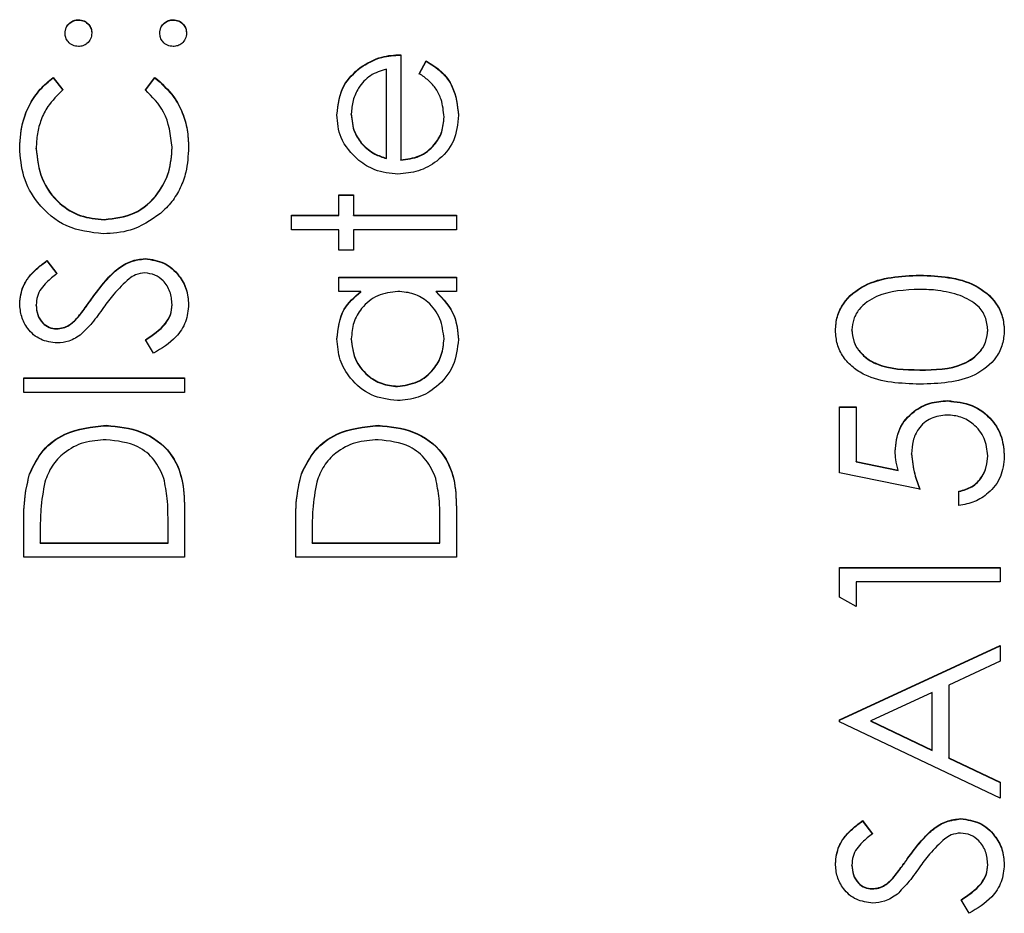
# Model space of a CAD drawing. Header units: millimetres. Extents: x 412 to 1169, y 39 to 918.
# Tile 19 of 32: x 704.9 to 712.87, y 447.17 to 454.4. Entities that reach past the tile are written whole.
import ezdxf

# ---------------------------------------------------------------- set-up
doc = ezdxf.new("R2010")
doc.units = ezdxf.units.MM

msp = doc.modelspace()

# ---------------------------------------------------------------- linework, layer by layer
at = {"color": 7, "linetype": 'Continuous', "lineweight": 25}
for p, q in [((705.378, 454.3986), (705.378, 454.4016)), ((706.1447, 454.3986), (706.1447, 454.4016)), ((707.9863, 454.1184), (707.9863, 453.2687)), ((708.1363, 453.9648), (708.1908, 454.0684)), ((708.1363, 453.9618), (708.1908, 454.0654)), ((708.1908, 454.0654), (708.1908, 454.0684)), ((707.6566, 454.012), (707.6566, 454.015)), ((707.8697, 453.281), (707.8697, 454.0017)), ((705.1749, 453.9351), (705.253, 453.8331)), ((705.1749, 453.9321), (705.1749, 453.9351)), ((705.1749, 453.9321), (705.253, 453.8301)), ((705.9197, 453.8331), (705.997, 453.9351)), ((705.9197, 453.8301), (705.997, 453.9321)), ((705.997, 453.9321), (705.997, 453.9351)), ((707.5863, 453.6356), (707.5863, 453.6386)), ((708.3363, 453.6122), (708.3363, 453.6152)), ((707.6754, 453.391), (707.6754, 453.3939)), ((705.0363, 453.3579), (705.0363, 453.3609)), ((706.1363, 453.366), (706.1363, 453.3689)), ((707.8697, 453.278), (707.8697, 453.281)), ((707.9863, 453.2658), (707.9863, 453.2687)), ((707.4863, 452.9855), (707.603, 452.9855)), ((707.4863, 452.8189), (707.4863, 452.9855)), ((707.603, 452.9855), (707.603, 452.8189)), ((707.4863, 452.9825), (707.603, 452.9825)), ((705.5876, 452.7826), (705.5876, 452.7856)), ((707.103, 452.8189), (707.4863, 452.8189)), ((707.103, 452.7023), (707.103, 452.8189)), ((707.103, 452.816), (707.4863, 452.816)), ((707.4863, 452.816), (707.4863, 452.8189)), ((707.603, 452.8189), (708.4363, 452.8189)), ((707.603, 452.816), (707.603, 452.8189)), ((707.603, 452.816), (708.4363, 452.816)), ((708.4363, 452.8189), (708.4363, 452.7023)), ((707.4863, 452.7023), (707.103, 452.7023)), ((707.4863, 452.5357), (707.4863, 452.7023)), ((707.603, 452.7023), (707.603, 452.5357)), ((708.4363, 452.7023), (707.603, 452.7023)), ((707.603, 452.5357), (707.4863, 452.5357)), ((705.123, 452.4524), (705.203, 452.347)), ((705.123, 452.4495), (705.123, 452.4524)), ((705.123, 452.4495), (705.203, 452.344)), ((705.9178, 452.4661), (705.9178, 452.4691)), ((707.4863, 452.3191), (708.4363, 452.3191)), ((707.4863, 452.2025), (707.4863, 452.3191)), ((707.4863, 452.3162), (708.4363, 452.3162)), ((708.4363, 452.3191), (708.4363, 452.2025)), ((712.1868, 452.3328), (712.1868, 452.3358)), ((707.6621, 452.2025), (707.4863, 452.2025)), ((707.6621, 452.1996), (707.6621, 452.2025)), ((708.4363, 452.2025), (708.272, 452.2025)), ((708.272, 452.1996), (708.272, 452.2025)), ((705.4983, 452.16), (705.4983, 452.163)), ((705.0363, 452.0902), (705.0363, 452.0932)), ((706.1363, 452.0949), (706.1363, 452.0979)), ((705.3689, 451.9853), (705.3689, 451.9883)), ((705.2009, 451.8997), (705.2009, 451.9027)), ((711.6363, 451.8882), (711.6363, 451.8912)), ((712.7363, 451.8882), (712.7363, 451.8912)), ((705.9855, 451.7027), (705.9197, 451.8126)), ((707.5863, 451.8169), (707.5863, 451.8199)), ((708.3363, 451.8159), (708.3363, 451.8188)), ((712.1863, 451.5665), (712.1863, 451.5695)), ((704.9363, 451.5028), (706.2363, 451.5028)), ((704.9363, 451.3862), (704.9363, 451.5028)), ((704.9363, 451.4999), (706.2363, 451.4999)), ((706.2363, 451.5028), (706.2363, 451.3862)), ((707.96, 451.4332), (707.96, 451.4362)), ((706.2363, 451.3862), (704.9363, 451.3862)), ((712.4116, 451.3166), (712.4116, 451.3196)), ((711.5363, 451.2696), (711.6697, 451.2696)), ((711.5363, 450.7365), (711.5363, 451.2696)), ((711.5363, 451.2666), (711.6697, 451.2666)), ((711.6697, 451.2696), (711.6697, 450.8276)), ((705.6027, 451.1167), (705.6027, 451.1197)), ((707.8027, 451.1167), (707.8027, 451.1197)), ((712.1197, 450.8866), (712.1197, 450.8896)), ((712.7363, 450.8702), (712.7363, 450.8732)), ((711.6697, 450.8276), (712.0116, 450.7576)), ((711.6697, 450.8246), (711.6697, 450.8276)), ((711.6697, 450.8246), (712.0116, 450.7546)), ((712.0116, 450.7546), (712.0116, 450.7576)), ((704.9832, 450.7252), (704.9832, 450.7282)), ((707.1832, 450.7252), (707.1832, 450.7282)), ((712.1863, 450.6032), (711.5363, 450.7365)), ((712.503, 450.47), (712.503, 450.5866)), ((706.2363, 450.4562), (706.2363, 450.0535)), ((708.4363, 450.4562), (708.4363, 450.0535)), ((704.9363, 450.0535), (704.9363, 450.3159)), ((706.103, 450.1701), (706.103, 450.3192)), ((707.1363, 450.0535), (707.1363, 450.3159)), ((708.303, 450.1701), (708.303, 450.3192)), ((705.0697, 450.2615), (705.0697, 450.1701)), ((707.2697, 450.2615), (707.2697, 450.1701)), ((705.0697, 450.1701), (706.103, 450.1701)), ((705.0697, 450.1671), (705.0697, 450.1701)), ((705.0697, 450.1671), (706.103, 450.1671)), ((706.103, 450.1671), (706.103, 450.1701)), ((707.2697, 450.1701), (708.303, 450.1701)), ((707.2697, 450.1671), (707.2697, 450.1701)), ((707.2697, 450.1671), (708.303, 450.1671)), ((708.303, 450.1671), (708.303, 450.1701)), ((706.2363, 450.0535), (704.9363, 450.0535)), ((708.4363, 450.0535), (707.1363, 450.0535)), ((711.5363, 449.9702), (712.8363, 449.9702)), ((711.5363, 449.7299), (711.5363, 449.9702)), ((711.5363, 449.9672), (712.8363, 449.9672)), ((712.8363, 449.9702), (712.8363, 449.8536)), ((711.6697, 449.8536), (711.6697, 449.6537)), ((712.8363, 449.8536), (711.6697, 449.8536)), ((711.6697, 449.6537), (711.5363, 449.7299)), ((711.5363, 448.7374), (712.8363, 449.3371)), ((711.5363, 448.7344), (712.8363, 449.3342)), ((712.8363, 449.3371), (712.8363, 449.2104)), ((712.8363, 449.2104), (712.4197, 449.0183)), ((712.4197, 449.0183), (712.4197, 448.4292)), ((712.2863, 448.9568), (711.7897, 448.7278)), ((712.2863, 448.4924), (712.2863, 448.9568)), ((711.5363, 448.7207), (711.5363, 448.7374)), ((712.8363, 448.1043), (711.5363, 448.7207)), ((711.7897, 448.7278), (712.2863, 448.4924)), ((711.7897, 448.7248), (711.7897, 448.7278)), ((711.7897, 448.7248), (712.2863, 448.4895)), ((712.2863, 448.4895), (712.2863, 448.4924)), ((712.4197, 448.4292), (712.8363, 448.2316)), ((712.4197, 448.4262), (712.4197, 448.4292)), ((712.4197, 448.4262), (712.8363, 448.2287)), ((712.8363, 448.2316), (712.8363, 448.1043)), ((711.723, 447.9211), (711.803, 447.8157)), ((711.723, 447.9181), (711.723, 447.9211)), ((711.723, 447.9181), (711.803, 447.8127)), ((712.5178, 447.9348), (712.5178, 447.9377)), ((712.0983, 447.6287), (712.0983, 447.6316)), ((711.6363, 447.5589), (711.6363, 447.5619)), ((712.7363, 447.5636), (712.7363, 447.5666)), ((711.9689, 447.454), (711.9689, 447.457)), ((711.8009, 447.3684), (711.8009, 447.3713)), ((712.5855, 447.1714), (712.5197, 447.2813))]:
    msp.add_line(p, q, dxfattribs=at)
for points, knots in [([(705.2697, 454.2933), (705.2715, 454.3093), (705.2751, 454.3413), (705.3049, 454.3763), (705.3402, 454.3986), (705.3654, 454.4006), (705.378, 454.4016)], [0, 0, 0, 0, 0.279602, 0.559212, 0.779475, 1, 1, 1, 1]), ([(705.2697, 454.2903), (705.2715, 454.3063), (705.2751, 454.3384), (705.3049, 454.3734), (705.3402, 454.3956), (705.3654, 454.3976), (705.378, 454.3986)], [0, 0, 0, 0, 0.279602, 0.559212, 0.779475, 1, 1, 1, 1]), ([(705.378, 454.4016), (705.394, 454.3998), (705.4261, 454.3962), (705.4612, 454.3664), (705.4832, 454.331), (705.4853, 454.3059), (705.4863, 454.2933)], [0, 0, 0, 0, 0.279517, 0.559326, 0.779544, 1, 1, 1, 1]), ([(705.378, 454.3986), (705.394, 454.3968), (705.4261, 454.3932), (705.4612, 454.3634), (705.4832, 454.328), (705.4853, 454.3029), (705.4863, 454.2903)], [0, 0, 0, 0, 0.279517, 0.559326, 0.779544, 1, 1, 1, 1]), ([(706.0363, 454.2933), (706.0381, 454.3093), (706.0418, 454.3413), (706.0716, 454.3763), (706.1069, 454.3986), (706.1321, 454.4006), (706.1447, 454.4016)], [0, 0, 0, 0, 0.2796016, 0.559212, 0.7794752, 1, 1, 1, 1]), ([(706.0363, 454.2903), (706.0381, 454.3063), (706.0418, 454.3384), (706.0716, 454.3734), (706.1069, 454.3956), (706.1321, 454.3976), (706.1447, 454.3986)], [0, 0, 0, 0, 0.2796016, 0.559212, 0.7794752, 1, 1, 1, 1]), ([(706.1447, 454.4016), (706.1606, 454.3997), (706.1926, 454.3959), (706.2278, 454.3663), (706.2496, 454.3309), (706.2519, 454.3058), (706.253, 454.2933)], [0, 0, 0, 0, 0.279469, 0.559358, 0.779674, 1, 1, 1, 1]), ([(706.1447, 454.3986), (706.1606, 454.3967), (706.1926, 454.3929), (706.2278, 454.3633), (706.2496, 454.3279), (706.2519, 454.3028), (706.253, 454.2903)], [0, 0, 0, 0, 0.279469, 0.559358, 0.779674, 1, 1, 1, 1]), ([(705.378, 454.185), (705.3621, 454.187), (705.3302, 454.1909), (705.2949, 454.2203), (705.2732, 454.2557), (705.2708, 454.2808), (705.2697, 454.2933)], [0, 0, 0, 0, 0.279585, 0.559454, 0.779697, 1, 1, 1, 1]), ([(705.4863, 454.2933), (705.4845, 454.2773), (705.4807, 454.2453), (705.4512, 454.2101), (705.4157, 454.1883), (705.3906, 454.1861), (705.378, 454.185)], [0, 0, 0, 0, 0.279647, 0.559299, 0.779615, 1, 1, 1, 1]), ([(706.1447, 454.185), (706.1287, 454.1869), (706.0967, 454.1907), (706.0613, 454.2201), (706.0396, 454.2556), (706.0374, 454.2807), (706.0363, 454.2933)], [0, 0, 0, 0, 0.279576, 0.559284, 0.779552, 1, 1, 1, 1]), ([(706.253, 454.2933), (706.251, 454.2773), (706.2471, 454.2455), (706.2177, 454.2102), (706.1823, 454.1885), (706.1572, 454.1862), (706.1447, 454.185)], [0, 0, 0, 0, 0.279581, 0.559143, 0.779575, 1, 1, 1, 1]), ([(707.6566, 454.015), (707.7138, 454.0488), (707.8161, 454.1093), (707.9342, 454.1156), (707.9863, 454.1184)], [0, 0, 0, 0, 0.558897, 1, 1, 1, 1]), ([(707.6566, 454.012), (707.7138, 454.0459), (707.8161, 454.1064), (707.9342, 454.1126), (707.9863, 454.1154)], [0, 0, 0, 0, 0.558897, 1, 1, 1, 1]), ([(708.1908, 454.0684), (708.2338, 454.0419), (708.3197, 453.9889), (708.43, 453.8395), (708.4443, 453.7092), (708.453, 453.6298)], [0, 0, 0, 0, 0.280919, 0.561407, 1, 1, 1, 1]), ([(708.1908, 454.0654), (708.2338, 454.0389), (708.3197, 453.9859), (708.43, 453.8366), (708.4443, 453.7063), (708.453, 453.6268)], [0, 0, 0, 0, 0.280919, 0.561407, 1, 1, 1, 1]), ([(707.4697, 453.6326), (707.4794, 453.717), (707.4969, 453.868), (707.6078, 453.97), (707.6566, 454.015)], [0, 0, 0, 0, 0.558919, 1, 1, 1, 1]), ([(707.4697, 453.6297), (707.4794, 453.7141), (707.4969, 453.8651), (707.6078, 453.9671), (707.6566, 454.012)], [0, 0, 0, 0, 0.558919, 1, 1, 1, 1]), ([(707.8697, 454.0017), (707.8247, 453.9875), (707.7349, 453.959), (707.6444, 453.8593), (707.595, 453.7487), (707.5892, 453.6753), (707.5863, 453.6386)], [0, 0, 0, 0, 0.280138, 0.559194, 0.779598, 1, 1, 1, 1]), ([(708.3363, 453.6152), (708.3317, 453.663), (708.324, 453.7419), (708.2761, 453.8424), (708.2129, 453.912), (708.1619, 453.9472), (708.1363, 453.9648)], [0, 0, 0, 0, 0.339465, 0.559626, 0.779498, 1, 1, 1, 1]), ([(704.903, 453.3682), (704.908, 453.4425), (704.9163, 453.5649), (704.9835, 453.7223), (705.0637, 453.8432), (705.1378, 453.9045), (705.1749, 453.9351)], [0, 0, 0, 0, 0.33969, 0.55984, 0.77993, 1, 1, 1, 1]), ([(704.903, 453.3652), (704.908, 453.4395), (704.9163, 453.5619), (704.9835, 453.7194), (705.0637, 453.8403), (705.1378, 453.9015), (705.1749, 453.9321)], [0, 0, 0, 0, 0.33969, 0.55984, 0.77993, 1, 1, 1, 1]), ([(705.997, 453.9351), (706.0524, 453.8855), (706.1438, 453.8038), (706.2221, 453.6516), (706.2633, 453.5133), (706.2675, 453.4176), (706.2697, 453.3697)], [0, 0, 0, 0, 0.339341, 0.559515, 0.77972, 1, 1, 1, 1]), ([(705.997, 453.9321), (706.0524, 453.8826), (706.1438, 453.8009), (706.2221, 453.6487), (706.2633, 453.5103), (706.2675, 453.4146), (706.2697, 453.3668)], [0, 0, 0, 0, 0.3393414, 0.5595148, 0.7797196, 1, 1, 1, 1]), ([(705.253, 453.8331), (705.2087, 453.7906), (705.1358, 453.7207), (705.0742, 453.5938), (705.0416, 453.4793), (705.0381, 453.4004), (705.0363, 453.3609)], [0, 0, 0, 0, 0.339327, 0.559466, 0.779727, 1, 1, 1, 1]), ([(706.1363, 453.3689), (706.1241, 453.4694), (706.1021, 453.6492), (705.9755, 453.7768), (705.9197, 453.8331)], [0, 0, 0, 0, 0.558772, 1, 1, 1, 1]), ([(707.6467, 453.2614), (707.5893, 453.3197), (707.4866, 453.4241), (707.4748, 453.5688), (707.4697, 453.6326)], [0, 0, 0, 0, 0.558577, 1, 1, 1, 1]), ([(707.5863, 453.6386), (707.5907, 453.5882), (707.5985, 453.4982), (707.6519, 453.4258), (707.6754, 453.3939)], [0, 0, 0, 0, 0.5594582, 1, 1, 1, 1]), ([(707.5863, 453.6356), (707.5907, 453.5853), (707.5985, 453.4952), (707.6519, 453.4228), (707.6754, 453.391)], [0, 0, 0, 0, 0.5594582, 1, 1, 1, 1]), ([(708.453, 453.6298), (708.4465, 453.5575), (708.4335, 453.4133), (708.2948, 453.258), (708.1326, 453.1677), (708.0201, 453.1573), (707.9639, 453.1521)], [0, 0, 0, 0, 0.279885, 0.558859, 0.779462, 1, 1, 1, 1]), ([(707.9863, 453.2687), (708.0378, 453.2747), (708.1406, 453.2866), (708.2571, 453.3785), (708.3264, 453.4938), (708.333, 453.5747), (708.3363, 453.6152)], [0, 0, 0, 0, 0.279963, 0.559359, 0.779526, 1, 1, 1, 1]), ([(707.9863, 453.2658), (708.0378, 453.2717), (708.1406, 453.2837), (708.2571, 453.3756), (708.3264, 453.4909), (708.333, 453.5717), (708.3363, 453.6122)], [0, 0, 0, 0, 0.279963, 0.559359, 0.779526, 1, 1, 1, 1]), ([(707.6754, 453.3939), (707.7075, 453.3656), (707.7649, 453.3149), (707.8376, 453.2913), (707.8697, 453.281)], [0, 0, 0, 0, 0.558795, 1, 1, 1, 1]), ([(707.6754, 453.391), (707.7075, 453.3626), (707.7649, 453.3119), (707.8376, 453.2884), (707.8697, 453.278)], [0, 0, 0, 0, 0.558795, 1, 1, 1, 1]), ([(705.5788, 452.669), (705.4769, 452.6809), (705.2731, 452.7046), (705.0499, 452.8968), (704.9208, 453.1282), (704.9089, 453.2881), (704.903, 453.3682)], [0, 0, 0, 0, 0.279512, 0.55908, 0.779374, 1, 1, 1, 1]), ([(705.0363, 453.3609), (705.0458, 453.2779), (705.0648, 453.112), (705.2059, 452.9185), (705.3915, 452.8033), (705.5222, 452.7915), (705.5876, 452.7856)], [0, 0, 0, 0, 0.279856, 0.559519, 0.779686, 1, 1, 1, 1]), ([(705.0363, 453.3579), (705.0458, 453.2749), (705.0648, 453.109), (705.2059, 452.9155), (705.3915, 452.8004), (705.5222, 452.7885), (705.5876, 452.7826)], [0, 0, 0, 0, 0.279856, 0.559519, 0.779686, 1, 1, 1, 1]), ([(705.5876, 452.7856), (705.6717, 452.7955), (705.8399, 452.8153), (706.0212, 452.9781), (706.1225, 453.1712), (706.1317, 453.303), (706.1363, 453.3689)], [0, 0, 0, 0, 0.279434, 0.558921, 0.779283, 1, 1, 1, 1]), ([(705.5876, 452.7826), (705.6717, 452.7925), (705.8399, 452.8124), (706.0212, 452.9752), (706.1225, 453.1682), (706.1317, 453.3), (706.1363, 453.366)], [0, 0, 0, 0, 0.279434, 0.558921, 0.779283, 1, 1, 1, 1]), ([(706.2697, 453.3697), (706.2659, 453.3014), (706.2596, 453.1887), (706.2062, 453.0406), (706.138, 452.9257), (706.0742, 452.8644), (706.0423, 452.8338)], [0, 0, 0, 0, 0.339838, 0.559927, 0.779959, 1, 1, 1, 1]), ([(707.9639, 453.1521), (707.8994, 453.1579), (707.7841, 453.1682), (707.6887, 453.2329), (707.6467, 453.2614)], [0, 0, 0, 0, 0.559427, 1, 1, 1, 1]), ([(706.0423, 452.8338), (705.9636, 452.78), (705.8227, 452.6838), (705.6534, 452.6735), (705.5788, 452.669)], [0, 0, 0, 0, 0.559029, 1, 1, 1, 1]), ([(704.903, 452.1062), (704.9087, 452.1549), (704.9182, 452.2351), (704.9806, 452.3296), (705.0478, 452.3957), (705.098, 452.4335), (705.123, 452.4524)], [0, 0, 0, 0, 0.338729, 0.558835, 0.779344, 1, 1, 1, 1]), ([(704.903, 452.1032), (704.9087, 452.1519), (704.9182, 452.2321), (704.9806, 452.3266), (705.0478, 452.3927), (705.098, 452.4305), (705.123, 452.4495)], [0, 0, 0, 0, 0.338729, 0.558835, 0.779344, 1, 1, 1, 1]), ([(705.4983, 452.163), (705.535, 452.212), (705.5954, 452.2928), (705.6958, 452.3909), (705.7992, 452.4544), (705.8783, 452.4642), (705.9178, 452.4691)], [0, 0, 0, 0, 0.340499, 0.560704, 0.780578, 1, 1, 1, 1]), ([(705.4983, 452.16), (705.535, 452.2091), (705.5954, 452.2898), (705.6958, 452.3879), (705.7992, 452.4515), (705.8783, 452.4612), (705.9178, 452.4661)], [0, 0, 0, 0, 0.340499, 0.560704, 0.780578, 1, 1, 1, 1]), ([(705.9178, 452.4691), (705.971, 452.4618), (706.0775, 452.4473), (706.1908, 452.3434), (706.2595, 452.2234), (706.2663, 452.1397), (706.2697, 452.0979)], [0, 0, 0, 0, 0.279183, 0.559085, 0.779446, 1, 1, 1, 1]), ([(705.9178, 452.4661), (705.971, 452.4588), (706.0775, 452.4443), (706.1908, 452.3404), (706.2595, 452.2204), (706.2663, 452.1368), (706.2697, 452.0949)], [0, 0, 0, 0, 0.279183, 0.559085, 0.779446, 1, 1, 1, 1]), ([(705.916, 452.3525), (705.8901, 452.3493), (705.8438, 452.3435), (705.8054, 452.3174), (705.7884, 452.3059)], [0, 0, 0, 0, 0.55899, 1, 1, 1, 1]), ([(706.1363, 452.0979), (706.1328, 452.1328), (706.1258, 452.2026), (706.0733, 452.288), (705.9984, 452.3422), (705.9435, 452.349), (705.916, 452.3525)], [0, 0, 0, 0, 0.280276, 0.560148, 0.780153, 1, 1, 1, 1]), ([(705.203, 452.347), (705.175, 452.3245), (705.129, 452.2876), (705.0734, 452.2266), (705.0417, 452.1629), (705.0381, 452.1164), (705.0363, 452.0932)], [0, 0, 0, 0, 0.340409, 0.560482, 0.78018, 1, 1, 1, 1]), ([(705.7884, 452.3059), (705.7456, 452.2658), (705.669, 452.1943), (705.608, 452.1091), (705.5811, 452.0716)], [0, 0, 0, 0, 0.559496, 1, 1, 1, 1]), ([(711.503, 451.8873), (711.5061, 451.9256), (711.5122, 452.002), (711.58, 452.1415), (711.7969, 452.3171), (712.0308, 452.3283), (712.1868, 452.3358)], [0, 0, 0, 0, 0.1256, 0.251197, 0.500581, 1, 1, 1, 1]), ([(711.503, 451.8843), (711.5061, 451.9226), (711.5122, 451.9991), (711.58, 452.1385), (711.7969, 452.3141), (712.0308, 452.3254), (712.1868, 452.3328)], [0, 0, 0, 0, 0.1256001, 0.2511969, 0.5005813, 1, 1, 1, 1]), ([(712.1868, 452.3358), (712.3429, 452.3285), (712.5768, 452.3177), (712.7923, 452.141), (712.8604, 452.002), (712.8666, 451.9255), (712.8697, 451.8873)], [0, 0, 0, 0, 0.499407, 0.748743, 0.874372, 1, 1, 1, 1]), ([(712.1868, 452.3328), (712.3429, 452.3256), (712.5768, 452.3147), (712.7923, 452.138), (712.8604, 451.999), (712.8666, 451.9226), (712.8697, 451.8843)], [0, 0, 0, 0, 0.499407, 0.748743, 0.874372, 1, 1, 1, 1]), ([(707.4697, 451.8183), (707.4794, 451.904), (707.4967, 452.0573), (707.6115, 452.1581), (707.6621, 452.2025)], [0, 0, 0, 0, 0.559062, 1, 1, 1, 1]), ([(707.4697, 451.8154), (707.4794, 451.9011), (707.4967, 452.0543), (707.6115, 452.1551), (707.6621, 452.1996)], [0, 0, 0, 0, 0.559062, 1, 1, 1, 1]), ([(707.9634, 452.2025), (707.9071, 452.1963), (707.7944, 452.1839), (707.6705, 452.0789), (707.5968, 451.9524), (707.5898, 451.8641), (707.5863, 451.8199)], [0, 0, 0, 0, 0.2796602, 0.5592103, 0.7794872, 1, 1, 1, 1]), ([(708.3363, 451.8188), (708.3296, 451.8745), (708.3162, 451.9858), (708.2209, 452.1156), (708.0952, 452.1911), (708.0073, 452.1987), (707.9634, 452.2025)], [0, 0, 0, 0, 0.279822, 0.559387, 0.779603, 1, 1, 1, 1]), ([(708.272, 452.2025), (708.3305, 452.141), (708.4351, 452.0309), (708.4475, 451.8809), (708.453, 451.8147)], [0, 0, 0, 0, 0.558763, 1, 1, 1, 1]), ([(708.272, 452.1996), (708.3305, 452.138), (708.4351, 452.0279), (708.4475, 451.8779), (708.453, 451.8117)], [0, 0, 0, 0, 0.558763, 1, 1, 1, 1]), ([(712.1863, 452.2192), (712.0656, 452.2144), (711.8848, 452.2072), (711.7061, 452.0856), (711.6457, 451.9804), (711.6395, 451.9209), (711.6363, 451.8912)], [0, 0, 0, 0, 0.500072, 0.749021, 0.874598, 1, 1, 1, 1]), ([(712.5132, 452.17), (712.4532, 452.1865), (712.3461, 452.2161), (712.2352, 452.2183), (712.1863, 452.2192)], [0, 0, 0, 0, 0.559599, 1, 1, 1, 1]), ([(705.3689, 451.9883), (705.3938, 452.0204), (705.4382, 452.0776), (705.4799, 452.1369), (705.4983, 452.163)], [0, 0, 0, 0, 0.559906, 1, 1, 1, 1]), ([(705.3689, 451.9853), (705.3938, 452.0174), (705.4382, 452.0746), (705.4799, 452.1339), (705.4983, 452.16)], [0, 0, 0, 0, 0.559906, 1, 1, 1, 1]), ([(712.7363, 451.8912), (712.7319, 451.9267), (712.723, 451.9977), (712.6488, 452.1074), (712.5645, 452.1463), (712.5132, 452.17)], [0, 0, 0, 0, 0.280257, 0.560781, 1, 1, 1, 1]), ([(705.2064, 451.786), (705.1602, 451.7917), (705.068, 451.8029), (704.9677, 451.8917), (704.9123, 451.9978), (704.9061, 452.0701), (704.903, 452.1062)], [0, 0, 0, 0, 0.279553, 0.558798, 0.779378, 1, 1, 1, 1]), ([(705.0363, 452.0932), (705.0384, 452.0668), (705.0424, 452.0141), (705.0829, 451.9507), (705.1386, 451.909), (705.1801, 451.9048), (705.2009, 451.9027)], [0, 0, 0, 0, 0.280274, 0.559931, 0.77992, 1, 1, 1, 1]), ([(705.0363, 452.0902), (705.0384, 452.0639), (705.0424, 452.0111), (705.0829, 451.9477), (705.1386, 451.9061), (705.1801, 451.9018), (705.2009, 451.8997)], [0, 0, 0, 0, 0.280274, 0.559931, 0.77992, 1, 1, 1, 1]), ([(705.5811, 452.0716), (705.5512, 452.0292), (705.4977, 451.9536), (705.4328, 451.8877), (705.4043, 451.8587)], [0, 0, 0, 0, 0.560413, 1, 1, 1, 1]), ([(705.9197, 451.8126), (705.979, 451.8512), (706.0618, 451.9051), (706.1277, 452.0151), (706.1335, 452.0703), (706.1363, 452.0979)], [0, 0, 0, 0, 0.559321, 0.779782, 1, 1, 1, 1]), ([(705.9197, 451.8096), (705.979, 451.8482), (706.0618, 451.9021), (706.1277, 452.0122), (706.1335, 452.0673), (706.1363, 452.0949)], [0, 0, 0, 0, 0.5593206, 0.7797817, 1, 1, 1, 1]), ([(706.2697, 452.0979), (706.2648, 452.0498), (706.2552, 451.9537), (706.1572, 451.8056), (706.0507, 451.7418), (705.9855, 451.7027)], [0, 0, 0, 0, 0.27988, 0.559666, 1, 1, 1, 1]), ([(705.2009, 451.9027), (705.2191, 451.9042), (705.2553, 451.9072), (705.3151, 451.9354), (705.3485, 451.9682), (705.3689, 451.9883)], [0, 0, 0, 0, 0.279946, 0.559774, 1, 1, 1, 1]), ([(705.2009, 451.8997), (705.2191, 451.9012), (705.2553, 451.9043), (705.3151, 451.9324), (705.3485, 451.9653), (705.3689, 451.9853)], [0, 0, 0, 0, 0.279946, 0.559774, 1, 1, 1, 1]), ([(712.1868, 451.4529), (712.0316, 451.4579), (711.8373, 451.4642), (711.6421, 451.5853), (711.5645, 451.6696), (711.5123, 451.7734), (711.5061, 451.8493), (711.503, 451.8873)], [0, 0, 0, 0, 0.498702, 0.6241765, 0.7494675, 0.8747453, 1, 1, 1, 1]), ([(711.6363, 451.8912), (711.6393, 451.8614), (711.6453, 451.8018), (711.691, 451.7228), (711.7549, 451.6597), (711.9132, 451.5738), (712.065, 451.5714), (712.1863, 451.5695)], [0, 0, 0, 0, 0.125139, 0.250418, 0.375519, 0.500847, 1, 1, 1, 1]), ([(711.6363, 451.8882), (711.6393, 451.8585), (711.6453, 451.7988), (711.691, 451.7198), (711.7549, 451.6568), (711.9132, 451.5708), (712.065, 451.5684), (712.1863, 451.5665)], [0, 0, 0, 0, 0.125139, 0.250418, 0.375519, 0.500847, 1, 1, 1, 1]), ([(712.1863, 451.5695), (712.3079, 451.5704), (712.4898, 451.5719), (712.6673, 451.6966), (712.7267, 451.802), (712.7331, 451.8615), (712.7363, 451.8912)], [0, 0, 0, 0, 0.500291, 0.749086, 0.874606, 1, 1, 1, 1]), ([(712.1863, 451.5665), (712.3079, 451.5675), (712.4898, 451.5689), (712.6673, 451.6937), (712.7267, 451.7991), (712.7331, 451.8585), (712.7363, 451.8882)], [0, 0, 0, 0, 0.500291, 0.749086, 0.874606, 1, 1, 1, 1]), ([(712.8697, 451.8873), (712.8666, 451.8494), (712.8604, 451.7735), (712.7923, 451.6355), (712.5739, 451.4649), (712.3418, 451.4577), (712.1868, 451.4529)], [0, 0, 0, 0, 0.125551, 0.25109, 0.50025, 1, 1, 1, 1]), ([(705.4043, 451.8587), (705.3706, 451.8358), (705.3103, 451.7949), (705.2382, 451.7887), (705.2064, 451.786)], [0, 0, 0, 0, 0.55984, 1, 1, 1, 1]), ([(707.9587, 451.3196), (707.8859, 451.3286), (707.7402, 451.3467), (707.5818, 451.4842), (707.4843, 451.6467), (707.4746, 451.7611), (707.4697, 451.8183)], [0, 0, 0, 0, 0.279413, 0.559191, 0.779548, 1, 1, 1, 1]), ([(707.5863, 451.8199), (707.5928, 451.7642), (707.6058, 451.6529), (707.7048, 451.5264), (707.829, 451.4504), (707.9164, 451.4409), (707.96, 451.4362)], [0, 0, 0, 0, 0.279767, 0.559291, 0.779719, 1, 1, 1, 1]), ([(707.5863, 451.8169), (707.5928, 451.7612), (707.6058, 451.6499), (707.7048, 451.5234), (707.829, 451.4475), (707.9164, 451.438), (707.96, 451.4332)], [0, 0, 0, 0, 0.279767, 0.559291, 0.779719, 1, 1, 1, 1]), ([(708.453, 451.8147), (708.4445, 451.7417), (708.4274, 451.5957), (708.293, 451.4342), (708.1309, 451.3344), (708.0161, 451.3245), (707.9587, 451.3196)], [0, 0, 0, 0, 0.279573, 0.559333, 0.779589, 1, 1, 1, 1]), ([(707.96, 451.4362), (708.0155, 451.4441), (708.1265, 451.4598), (708.2504, 451.5621), (708.3235, 451.6877), (708.3321, 451.7751), (708.3363, 451.8188)], [0, 0, 0, 0, 0.279429, 0.559146, 0.77957, 1, 1, 1, 1]), ([(707.96, 451.4332), (708.0155, 451.4411), (708.1265, 451.4568), (708.2504, 451.5591), (708.3235, 451.6847), (708.3321, 451.7722), (708.3363, 451.8159)], [0, 0, 0, 0, 0.279429, 0.559146, 0.77957, 1, 1, 1, 1]), ([(711.9863, 450.9107), (711.9929, 450.9728), (712.0061, 451.097), (712.1231, 451.2336), (712.2654, 451.3097), (712.3628, 451.3163), (712.4116, 451.3196)], [0, 0, 0, 0, 0.279688, 0.559025, 0.779292, 1, 1, 1, 1]), ([(711.9863, 450.9077), (711.9929, 450.9698), (712.0061, 451.094), (712.1231, 451.2306), (712.2654, 451.3067), (712.3628, 451.3133), (712.4116, 451.3166)], [0, 0, 0, 0, 0.279688, 0.559025, 0.779292, 1, 1, 1, 1]), ([(712.4116, 451.3196), (712.479, 451.312), (712.6138, 451.2968), (712.7706, 451.18), (712.8576, 451.0256), (712.8656, 450.9195), (712.8697, 450.8664)], [0, 0, 0, 0, 0.279864, 0.559271, 0.779424, 1, 1, 1, 1]), ([(712.4116, 451.3166), (712.479, 451.309), (712.6138, 451.2938), (712.7706, 451.1771), (712.8576, 451.0227), (712.8656, 450.9165), (712.8697, 450.8634)], [0, 0, 0, 0, 0.279864, 0.559271, 0.779424, 1, 1, 1, 1]), ([(712.4066, 451.203), (712.3617, 451.1982), (712.2718, 451.1886), (712.1742, 451.101), (712.1258, 450.9951), (712.1217, 450.9248), (712.1197, 450.8896)], [0, 0, 0, 0, 0.279539, 0.5586168, 0.7790473, 1, 1, 1, 1]), ([(712.7363, 450.8732), (712.7306, 450.9218), (712.7192, 451.0192), (712.6303, 451.1278), (712.5216, 451.1938), (712.445, 451.1999), (712.4066, 451.203)], [0, 0, 0, 0, 0.279617, 0.559357, 0.779559, 1, 1, 1, 1]), ([(704.9832, 450.7282), (705.0153, 450.7943), (705.0794, 450.9266), (705.2986, 451.0874), (705.4874, 451.1074), (705.6027, 451.1197)], [0, 0, 0, 0, 0.280264, 0.560715, 1, 1, 1, 1]), ([(704.9832, 450.7252), (705.0153, 450.7913), (705.0794, 450.9237), (705.2986, 451.0844), (705.4874, 451.1045), (705.6027, 451.1167)], [0, 0, 0, 0, 0.280264, 0.560715, 1, 1, 1, 1]), ([(705.6027, 451.1197), (705.7003, 451.1102), (705.8952, 451.0912), (706.1278, 450.9229), (706.2294, 450.6863), (706.234, 450.5331), (706.2363, 450.4562)], [0, 0, 0, 0, 0.280124, 0.559248, 0.778837, 1, 1, 1, 1]), ([(705.6027, 451.1167), (705.7003, 451.1072), (705.8952, 451.0882), (706.1278, 450.9199), (706.2294, 450.6833), (706.234, 450.5301), (706.2363, 450.4532)], [0, 0, 0, 0, 0.280124, 0.559248, 0.778837, 1, 1, 1, 1]), ([(707.1832, 450.7282), (707.2153, 450.7943), (707.2794, 450.9266), (707.4986, 451.0874), (707.6874, 451.1074), (707.8027, 451.1197)], [0, 0, 0, 0, 0.280264, 0.560715, 1, 1, 1, 1]), ([(707.1832, 450.7252), (707.2153, 450.7913), (707.2794, 450.9237), (707.4986, 451.0844), (707.6874, 451.1045), (707.8027, 451.1167)], [0, 0, 0, 0, 0.280264, 0.560715, 1, 1, 1, 1]), ([(707.8027, 451.1197), (707.9003, 451.1102), (708.0952, 451.0912), (708.3278, 450.9229), (708.4294, 450.6863), (708.434, 450.5331), (708.4363, 450.4562)], [0, 0, 0, 0, 0.280124, 0.559248, 0.778837, 1, 1, 1, 1]), ([(707.8027, 451.1167), (707.9003, 451.1072), (708.0952, 451.0882), (708.3278, 450.9199), (708.4294, 450.6833), (708.434, 450.5301), (708.4363, 450.4532)], [0, 0, 0, 0, 0.280124, 0.559248, 0.778837, 1, 1, 1, 1]), ([(705.6025, 451.0031), (705.5416, 450.9989), (705.4201, 450.9905), (705.2669, 450.9098), (705.1574, 450.795), (705.1232, 450.7055), (705.1061, 450.6608)], [0, 0, 0, 0, 0.280178, 0.559765, 0.779797, 1, 1, 1, 1]), ([(706.0699, 450.6907), (706.0472, 450.7426), (706.0017, 450.8463), (705.8374, 450.9772), (705.6915, 450.9932), (705.6025, 451.0031)], [0, 0, 0, 0, 0.280536, 0.561015, 1, 1, 1, 1]), ([(707.8025, 451.0031), (707.7416, 450.9989), (707.6201, 450.9905), (707.4669, 450.9098), (707.3574, 450.795), (707.3232, 450.7055), (707.3061, 450.6608)], [0, 0, 0, 0, 0.280178, 0.559765, 0.779797, 1, 1, 1, 1]), ([(708.2699, 450.6907), (708.2472, 450.7426), (708.2017, 450.8463), (708.0374, 450.9772), (707.8915, 450.9932), (707.8025, 451.0031)], [0, 0, 0, 0, 0.280536, 0.561015, 1, 1, 1, 1]), ([(712.0116, 450.7576), (712.0038, 450.7857), (711.99, 450.8359), (711.9875, 450.8878), (711.9863, 450.9107)], [0, 0, 0, 0, 0.560064, 1, 1, 1, 1]), ([(712.1197, 450.8896), (712.1254, 450.8345), (712.1356, 450.7362), (712.1708, 450.6439), (712.1863, 450.6032)], [0, 0, 0, 0, 0.559416, 1, 1, 1, 1]), ([(712.1197, 450.8866), (712.1254, 450.8316), (712.1356, 450.7332), (712.1708, 450.6409), (712.1863, 450.6003)], [0, 0, 0, 0, 0.559416, 1, 1, 1, 1]), ([(712.503, 450.5866), (712.5397, 450.5966), (712.613, 450.6167), (712.6874, 450.6961), (712.7287, 450.7845), (712.7338, 450.8436), (712.7363, 450.8732)], [0, 0, 0, 0, 0.28005, 0.559166, 0.779583, 1, 1, 1, 1]), ([(712.503, 450.5836), (712.5397, 450.5937), (712.613, 450.6137), (712.6874, 450.6931), (712.7287, 450.7815), (712.7338, 450.8406), (712.7363, 450.8702)], [0, 0, 0, 0, 0.2800502, 0.5591657, 0.7795831, 1, 1, 1, 1]), ([(712.8697, 450.8664), (712.864, 450.8107), (712.8526, 450.6993), (712.7531, 450.5734), (712.6318, 450.4955), (712.5459, 450.4785), (712.503, 450.47)], [0, 0, 0, 0, 0.279625, 0.559019, 0.77938, 1, 1, 1, 1]), ([(704.9363, 450.3159), (704.9364, 450.394), (704.9366, 450.5333), (704.969, 450.6687), (704.9832, 450.7282)], [0, 0, 0, 0, 0.560445, 1, 1, 1, 1]), ([(704.9363, 450.3129), (704.9364, 450.391), (704.9366, 450.5303), (704.969, 450.6657), (704.9832, 450.7252)], [0, 0, 0, 0, 0.560445, 1, 1, 1, 1]), ([(706.103, 450.3192), (706.1032, 450.3893), (706.1035, 450.5142), (706.0802, 450.6368), (706.0699, 450.6907)], [0, 0, 0, 0, 0.560426, 1, 1, 1, 1]), ([(707.1363, 450.3159), (707.1364, 450.394), (707.1366, 450.5333), (707.169, 450.6687), (707.1832, 450.7282)], [0, 0, 0, 0, 0.560445, 1, 1, 1, 1]), ([(707.1363, 450.3129), (707.1364, 450.391), (707.1366, 450.5303), (707.169, 450.6657), (707.1832, 450.7252)], [0, 0, 0, 0, 0.560445, 1, 1, 1, 1]), ([(708.303, 450.3192), (708.3032, 450.3893), (708.3035, 450.5142), (708.2802, 450.6368), (708.2699, 450.6907)], [0, 0, 0, 0, 0.560426, 1, 1, 1, 1]), ([(705.1061, 450.6608), (705.0931, 450.5868), (705.0698, 450.4546), (705.0697, 450.3205), (705.0697, 450.2615)], [0, 0, 0, 0, 0.559542, 1, 1, 1, 1]), ([(707.3061, 450.6608), (707.2931, 450.5868), (707.2698, 450.4546), (707.2697, 450.3205), (707.2697, 450.2615)], [0, 0, 0, 0, 0.559542, 1, 1, 1, 1]), ([(711.503, 447.5749), (711.5087, 447.6235), (711.5182, 447.7038), (711.5806, 447.7982), (711.6478, 447.8644), (711.698, 447.9022), (711.723, 447.9211)], [0, 0, 0, 0, 0.338729, 0.558835, 0.779344, 1, 1, 1, 1]), ([(711.503, 447.5719), (711.5087, 447.6206), (711.5182, 447.7008), (711.5806, 447.7953), (711.6478, 447.8614), (711.698, 447.8992), (711.723, 447.9181)], [0, 0, 0, 0, 0.338729, 0.558835, 0.779344, 1, 1, 1, 1]), ([(712.0983, 447.6316), (712.135, 447.6807), (712.1954, 447.7615), (712.2958, 447.8595), (712.3992, 447.9231), (712.4783, 447.9329), (712.5178, 447.9377)], [0, 0, 0, 0, 0.340499, 0.5607042, 0.7805779, 1, 1, 1, 1]), ([(712.0983, 447.6287), (712.135, 447.6777), (712.1954, 447.7585), (712.2958, 447.8566), (712.3992, 447.9201), (712.4783, 447.9299), (712.5178, 447.9348)], [0, 0, 0, 0, 0.340499, 0.5607042, 0.7805779, 1, 1, 1, 1]), ([(712.5178, 447.9377), (712.571, 447.9305), (712.6775, 447.9159), (712.7908, 447.8121), (712.8595, 447.6921), (712.8663, 447.6084), (712.8697, 447.5666)], [0, 0, 0, 0, 0.279183, 0.559085, 0.779446, 1, 1, 1, 1]), ([(712.5178, 447.9348), (712.571, 447.9275), (712.6775, 447.913), (712.7908, 447.8091), (712.8595, 447.6891), (712.8663, 447.6054), (712.8697, 447.5636)], [0, 0, 0, 0, 0.279183, 0.559085, 0.779446, 1, 1, 1, 1]), ([(711.803, 447.8157), (711.775, 447.7932), (711.729, 447.7562), (711.6734, 447.6952), (711.6417, 447.6316), (711.6381, 447.5851), (711.6363, 447.5619)], [0, 0, 0, 0, 0.340409, 0.560482, 0.78018, 1, 1, 1, 1]), ([(712.516, 447.8211), (712.4901, 447.8179), (712.4438, 447.8122), (712.4054, 447.7861), (712.3884, 447.7745)], [0, 0, 0, 0, 0.55899, 1, 1, 1, 1]), ([(712.7363, 447.5666), (712.7328, 447.6015), (712.7258, 447.6713), (712.6733, 447.7566), (712.5984, 447.8108), (712.5435, 447.8177), (712.516, 447.8211)], [0, 0, 0, 0, 0.280276, 0.560148, 0.780153, 1, 1, 1, 1]), ([(712.3884, 447.7745), (712.3456, 447.7345), (712.269, 447.6629), (712.208, 447.5778), (712.1811, 447.5403)], [0, 0, 0, 0, 0.559496, 1, 1, 1, 1]), ([(711.8064, 447.2547), (711.7602, 447.2603), (711.668, 447.2716), (711.5677, 447.3604), (711.5123, 447.4665), (711.5061, 447.5387), (711.503, 447.5749)], [0, 0, 0, 0, 0.279553, 0.558798, 0.779378, 1, 1, 1, 1]), ([(711.9689, 447.457), (711.9938, 447.489), (712.0382, 447.5463), (712.0799, 447.6055), (712.0983, 447.6316)], [0, 0, 0, 0, 0.559906, 1, 1, 1, 1]), ([(711.9689, 447.454), (711.9938, 447.4861), (712.0382, 447.5433), (712.0799, 447.6026), (712.0983, 447.6287)], [0, 0, 0, 0, 0.559906, 1, 1, 1, 1]), ([(711.6363, 447.5619), (711.6384, 447.5355), (711.6424, 447.4828), (711.6829, 447.4193), (711.7386, 447.3777), (711.7801, 447.3735), (711.8009, 447.3713)], [0, 0, 0, 0, 0.280274, 0.559931, 0.77992, 1, 1, 1, 1]), ([(711.6363, 447.5589), (711.6384, 447.5325), (711.6424, 447.4798), (711.6829, 447.4164), (711.7386, 447.3747), (711.7801, 447.3705), (711.8009, 447.3684)], [0, 0, 0, 0, 0.280274, 0.559931, 0.77992, 1, 1, 1, 1]), ([(712.1811, 447.5403), (712.1512, 447.4979), (712.0977, 447.4223), (712.0328, 447.3563), (712.0043, 447.3273)], [0, 0, 0, 0, 0.560413, 1, 1, 1, 1]), ([(712.5197, 447.2813), (712.579, 447.3199), (712.6618, 447.3737), (712.7277, 447.4838), (712.7335, 447.539), (712.7363, 447.5666)], [0, 0, 0, 0, 0.5593206, 0.7797817, 1, 1, 1, 1]), ([(712.5197, 447.2783), (712.579, 447.3169), (712.6618, 447.3707), (712.7277, 447.4808), (712.7335, 447.536), (712.7363, 447.5636)], [0, 0, 0, 0, 0.559321, 0.779782, 1, 1, 1, 1]), ([(712.8697, 447.5666), (712.8648, 447.5185), (712.8552, 447.4223), (712.7572, 447.2742), (712.6507, 447.2104), (712.5855, 447.1714)], [0, 0, 0, 0, 0.27988, 0.559666, 1, 1, 1, 1]), ([(711.8009, 447.3713), (711.8191, 447.3728), (711.8553, 447.3759), (711.9151, 447.404), (711.9485, 447.4369), (711.9689, 447.457)], [0, 0, 0, 0, 0.279946, 0.559774, 1, 1, 1, 1]), ([(711.8009, 447.3684), (711.8191, 447.3699), (711.8553, 447.3729), (711.9151, 447.4011), (711.9485, 447.4339), (711.9689, 447.454)], [0, 0, 0, 0, 0.279946, 0.559774, 1, 1, 1, 1]), ([(712.0043, 447.3273), (711.9706, 447.3044), (711.9103, 447.2635), (711.8382, 447.2574), (711.8064, 447.2547)], [0, 0, 0, 0, 0.55984, 1, 1, 1, 1])]:
    msp.add_open_spline(points, degree=3, knots=knots, dxfattribs=at)

doc.saveas('drawing.dxf')
